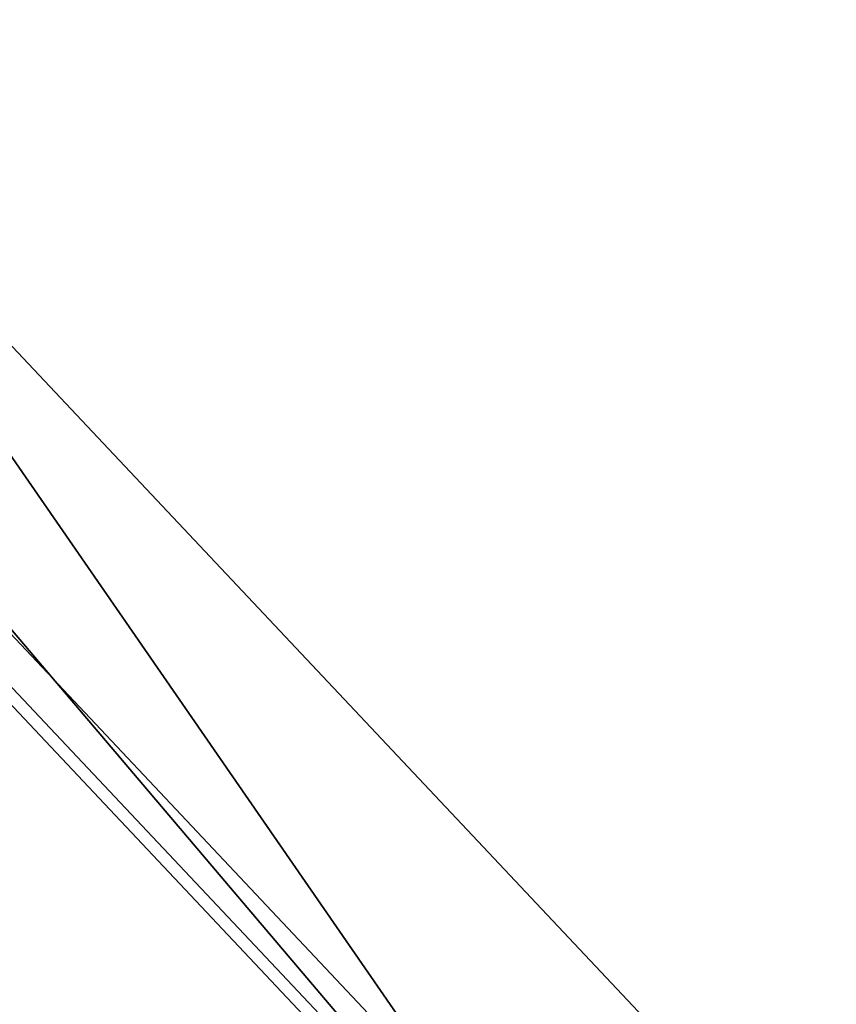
# Model space of a CAD drawing. Header units: inches. Extents: x 572839 to 573167, y 7035528 to 7035769.
# Tile 44 of 50: x 572952 to 572969, y 7035749 to 7035769. Entities that reach past the tile are written whole.
import ezdxf

# ---------------------------------------------------------------- set-up
doc = ezdxf.new("R2010")
doc.units = ezdxf.units.IN
doc.header["$MEASUREMENT"] = 0
doc.layers.add('Bygning', color=10, linetype='Continuous')

msp = doc.modelspace()

# ---------------------------------------------------------------- linework, layer by layer
at = {"layer": 'Bygning', "color": 74, "true_color": 0x55aa00}
for points in [[(572946.2, 7035768.86, 44.65), (572968.75, 7035744.92, 44.65), (572968.75, 7035744.92, 40.701), (572946.2, 7035768.86, 40.944)], [(572942.18, 7035765.851, 46.62), (572938.59, 7035762.47, 44.65), (572961.53, 7035738.12, 44.65), (572965.12, 7035741.5, 46.62)], [(572942.18, 7035765.851, 46.62), (572938.59, 7035762.47, 44.65), (572961.53, 7035738.12, 44.65), (572965.12, 7035741.5, 46.62)], [(572946.37, 7035762.83, 46.55), (572945.84, 7035762.33, 46.521), (572962.2, 7035744.96, 46.522), (572962.73, 7035745.46, 46.55)], [(572946.37, 7035762.83, 46.55), (572945.84, 7035762.33, 46.521), (572962.2, 7035744.96, 46.522), (572962.73, 7035745.46, 46.55)], [(572946.37, 7035762.83, 46.55), (572962.73, 7035745.46, 46.55), (572962.73, 7035745.46, 46.234), (572946.37, 7035762.83, 46.233)], [(572961.53, 7035738.12, 44.65), (572938.59, 7035762.47, 44.65), (572938.59, 7035762.47, 39.703), (572961.53, 7035738.12, 39.615)], [(572962.2, 7035744.96, 46.522), (572945.84, 7035762.33, 46.521), (572962.2, 7035744.96, 46.243)]]:
    msp.add_3dface(points, dxfattribs=at)

# ---------------------------------------------------------------- meshes
mesh = msp.add_polyface(dxfattribs=at)
corners = [(572942.18, 7035765.851, 46.62), (572965.12, 7035741.5, 46.62), (572943.44, 7035767.04, 45.93), (572945.81, 7035769.271, 44.65), (572946.2, 7035768.86, 44.65), (572968.75, 7035744.92, 44.65)]
mesh.append_faces([[corners[k] for k in face] for face in [(2, 1, 4), (1, 5, 4), (3, 2, 4), (0, 1, 2)]])
mesh = msp.add_polyface(dxfattribs=at)
corners = [(572942.18, 7035765.851, 46.62), (572965.12, 7035741.5, 46.62), (572943.44, 7035767.04, 45.93), (572945.81, 7035769.271, 44.65), (572946.2, 7035768.86, 44.65), (572968.75, 7035744.92, 44.65)]
mesh.append_faces([[corners[k] for k in face] for face in [(2, 1, 4), (1, 5, 4), (3, 2, 4), (0, 1, 2)]])

doc.saveas('drawing.dxf')
